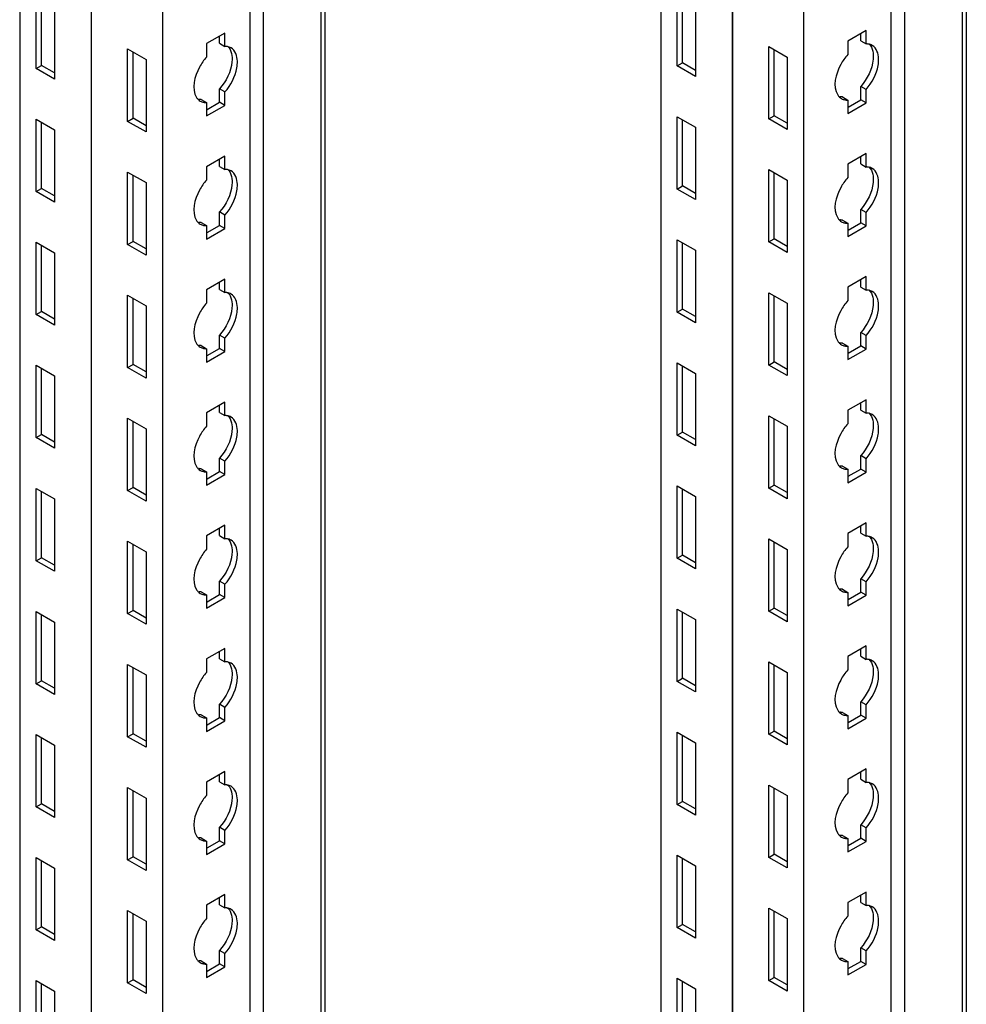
# Model space of a CAD drawing. Header units: millimetres. Extents: x 474 to 1324, y 193 to 2317.
# Tile 30 of 39: x 1165 to 1322, y 1442 to 1606. Entities that reach past the tile are written whole.
import ezdxf

# ---------------------------------------------------------------- set-up
doc = ezdxf.new("R2010")
doc.units = ezdxf.units.MM
doc.header["$LTSCALE"] = 163.201859
doc.layers.get('0').update_dxf_attribs({"linetype": 'CONTINUOUS'})

msp = doc.modelspace()

# ---------------------------------------------------------------- linework, layer by layer
at = {"color": 7}
for p, q in [((1322.13, 433.8), (1322.13, 1941.88)), ((1321.47, 432.88), (1321.47, 1940.96)), ((1311.85, 1935.41), (1311.85, 427.33)), ((1283.28, 1934.22), (1283.28, 426.14)), ((1283.32, 1934.2), (1283.32, 426.12)), ((1309.62, 1934.12), (1309.62, 427.67)), ((1271.44, 1928), (1271.44, 432.98)), ((1295.13, 1927.38), (1295.13, 419.3)), ((1215.05, 493.7), (1215.05, 1895.44)), ((1215.71, 495.37), (1215.71, 1895.82)), ((1205.43, 1889.89), (1205.43, 488.15)), ((1203.2, 1888.6), (1203.2, 488.5)), ((1188.71, 1880.23), (1188.71, 480.13)), ((1176.86, 1873.39), (1176.86, 486.97)), ((1176.9, 1873.41), (1176.9, 486.95)), ((1165.02, 1866.55), (1165.02, 493.81)), ((1167.74, 1597.49), (1167.74, 1609.5)), ((1168.63, 1598), (1168.63, 1608.99)), ((1274.16, 1597.9), (1274.16, 1609.91)), ((1275.05, 1598.41), (1275.05, 1609.4)), ((1170.78, 1607.74), (1170.78, 1595.74)), ((1277.2, 1608.15), (1277.2, 1596.15)), ((1305.49, 1603.78), (1302.45, 1602.03)), ((1305.49, 1601.56), (1305.49, 1603.78)), ((1199.07, 1603.37), (1196.03, 1601.62)), ((1198.18, 1601.66), (1198.18, 1602.86)), ((1199.07, 1601.15), (1199.07, 1603.37)), ((1302.45, 1602.03), (1302.45, 1599.8)), ((1304.6, 1602.07), (1304.6, 1603.27)), ((1304.6, 1602.07), (1305.49, 1601.56)), ((1182.94, 1588.72), (1182.94, 1600.72)), ((1182.94, 1600.72), (1185.99, 1598.96)), ((1196.03, 1601.62), (1196.03, 1599.39)), ((1198.18, 1601.66), (1199.07, 1601.15)), ((1289.36, 1589.13), (1289.36, 1601.13)), ((1289.36, 1601.13), (1292.41, 1599.37)), ((1290.25, 1589.64), (1290.25, 1600.62)), ((1183.83, 1589.23), (1183.83, 1600.21)), ((1185.99, 1598.96), (1185.99, 1586.96)), ((1292.41, 1599.37), (1292.41, 1587.37)), ((1167.74, 1597.49), (1168.63, 1598)), ((1170.78, 1595.74), (1167.74, 1597.49)), ((1170.78, 1596.76), (1168.63, 1598)), ((1274.16, 1597.9), (1275.05, 1598.41)), ((1277.2, 1596.15), (1274.16, 1597.9)), ((1277.2, 1597.17), (1275.05, 1598.41)), ((1198.18, 1591.88), (1198.18, 1594.11)), ((1199.07, 1593.59), (1198.18, 1594.11)), ((1304.6, 1592.29), (1304.6, 1594.52)), ((1305.49, 1594), (1304.6, 1594.52)), ((1305.49, 1591.78), (1305.49, 1594)), ((1195.14, 1592.35), (1196.03, 1591.84)), ((1199.07, 1591.37), (1199.07, 1593.59)), ((1301.56, 1592.76), (1302.45, 1592.25)), ((1302.45, 1592.25), (1302.45, 1590.02)), ((1302.53, 1591.09), (1304.6, 1592.29)), ((1305.49, 1591.78), (1304.6, 1592.29)), ((1196.03, 1591.84), (1196.03, 1589.61)), ((1196.03, 1589.61), (1199.07, 1591.37)), ((1196.11, 1590.68), (1198.18, 1591.88)), ((1199.07, 1591.37), (1198.18, 1591.88)), ((1302.45, 1590.02), (1305.49, 1591.78)), ((1167.74, 1577.08), (1167.74, 1589.08)), ((1167.74, 1589.08), (1170.78, 1587.33)), ((1182.94, 1588.72), (1183.83, 1589.23)), ((1185.99, 1587.98), (1183.83, 1589.23)), ((1274.16, 1577.49), (1274.16, 1589.49)), ((1274.16, 1589.49), (1277.2, 1587.74)), ((1275.05, 1578), (1275.05, 1588.98)), ((1289.36, 1589.13), (1290.25, 1589.64)), ((1292.41, 1587.37), (1289.36, 1589.13)), ((1292.41, 1588.39), (1290.25, 1589.64)), ((1168.63, 1577.59), (1168.63, 1588.57)), ((1170.78, 1587.33), (1170.78, 1575.33)), ((1185.99, 1586.96), (1182.94, 1588.72)), ((1277.2, 1587.74), (1277.2, 1575.74)), ((1199.07, 1582.96), (1196.03, 1581.2)), ((1198.18, 1581.24), (1198.18, 1582.45)), ((1199.07, 1580.73), (1199.07, 1582.96)), ((1305.49, 1583.37), (1302.45, 1581.61)), ((1304.6, 1581.65), (1304.6, 1582.86)), ((1305.49, 1581.14), (1305.49, 1583.37)), ((1196.03, 1581.2), (1196.03, 1578.98)), ((1198.18, 1581.24), (1199.07, 1580.73)), ((1302.45, 1581.61), (1302.45, 1579.39)), ((1304.6, 1581.65), (1305.49, 1581.14)), ((1182.94, 1568.3), (1182.94, 1580.31)), ((1182.94, 1580.31), (1185.99, 1578.55)), ((1183.83, 1568.81), (1183.83, 1579.8)), ((1289.36, 1568.71), (1289.36, 1580.72)), ((1289.36, 1580.72), (1292.41, 1578.96)), ((1290.25, 1569.22), (1290.25, 1580.21)), ((1167.74, 1577.08), (1168.63, 1577.59)), ((1170.78, 1576.35), (1168.63, 1577.59)), ((1185.99, 1578.55), (1185.99, 1566.55)), ((1274.16, 1577.49), (1275.05, 1578)), ((1277.2, 1576.76), (1275.05, 1578)), ((1292.41, 1578.96), (1292.41, 1566.96)), ((1170.78, 1575.33), (1167.74, 1577.08)), ((1277.2, 1575.74), (1274.16, 1577.49)), ((1198.18, 1571.47), (1198.18, 1573.69)), ((1199.07, 1573.18), (1198.18, 1573.69)), ((1199.07, 1570.96), (1199.07, 1573.18)), ((1304.6, 1571.88), (1304.6, 1574.1)), ((1305.49, 1573.59), (1304.6, 1574.1)), ((1305.49, 1571.37), (1305.49, 1573.59)), ((1195.14, 1571.94), (1196.03, 1571.43)), ((1196.03, 1571.43), (1196.03, 1569.2)), ((1196.11, 1570.27), (1198.18, 1571.47)), ((1199.07, 1570.96), (1198.18, 1571.47)), ((1301.56, 1572.35), (1302.45, 1571.84)), ((1302.45, 1571.84), (1302.45, 1569.61)), ((1302.45, 1569.61), (1305.49, 1571.37)), ((1302.53, 1570.68), (1304.6, 1571.88)), ((1305.49, 1571.37), (1304.6, 1571.88)), ((1196.03, 1569.2), (1199.07, 1570.96)), ((1167.74, 1556.67), (1167.74, 1568.67)), ((1167.74, 1568.67), (1170.78, 1566.92)), ((1168.63, 1557.18), (1168.63, 1568.16)), ((1182.94, 1568.3), (1183.83, 1568.81)), ((1185.99, 1566.55), (1182.94, 1568.3)), ((1185.99, 1567.57), (1183.83, 1568.81)), ((1274.16, 1557.08), (1274.16, 1569.08)), ((1274.16, 1569.08), (1277.2, 1567.33)), ((1275.05, 1557.59), (1275.05, 1568.57)), ((1289.36, 1568.71), (1290.25, 1569.22)), ((1292.41, 1566.96), (1289.36, 1568.71)), ((1292.41, 1567.98), (1290.25, 1569.22)), ((1170.78, 1566.92), (1170.78, 1554.91)), ((1277.2, 1567.33), (1277.2, 1555.32)), ((1305.49, 1562.96), (1302.45, 1561.2)), ((1305.49, 1560.73), (1305.49, 1562.96)), ((1199.07, 1562.55), (1196.03, 1560.79)), ((1198.18, 1560.83), (1198.18, 1562.04)), ((1199.07, 1560.32), (1199.07, 1562.55)), ((1302.45, 1561.2), (1302.45, 1558.98)), ((1304.6, 1561.24), (1304.6, 1562.45)), ((1304.6, 1561.24), (1305.49, 1560.73)), ((1182.94, 1547.89), (1182.94, 1559.89)), ((1182.94, 1559.89), (1185.99, 1558.14)), ((1196.03, 1560.79), (1196.03, 1558.57)), ((1198.18, 1560.83), (1199.07, 1560.32)), ((1289.36, 1548.3), (1289.36, 1560.3)), ((1289.36, 1560.3), (1292.41, 1558.55)), ((1290.25, 1548.81), (1290.25, 1559.79)), ((1183.83, 1548.4), (1183.83, 1559.38)), ((1185.99, 1558.14), (1185.99, 1546.14)), ((1292.41, 1558.55), (1292.41, 1546.55)), ((1167.74, 1556.67), (1168.63, 1557.18)), ((1170.78, 1554.91), (1167.74, 1556.67)), ((1170.78, 1555.93), (1168.63, 1557.18)), ((1274.16, 1557.08), (1275.05, 1557.59)), ((1277.2, 1555.32), (1274.16, 1557.08)), ((1277.2, 1556.34), (1275.05, 1557.59)), ((1198.18, 1551.05), (1198.18, 1553.28)), ((1199.07, 1552.77), (1198.18, 1553.28)), ((1304.6, 1551.46), (1304.6, 1553.69)), ((1305.49, 1553.18), (1304.6, 1553.69)), ((1305.49, 1550.95), (1305.49, 1553.18)), ((1195.14, 1551.52), (1196.03, 1551.01)), ((1199.07, 1550.54), (1199.07, 1552.77)), ((1301.56, 1551.93), (1302.45, 1551.42)), ((1302.45, 1551.42), (1302.45, 1549.2)), ((1302.53, 1550.27), (1304.6, 1551.46)), ((1305.49, 1550.95), (1304.6, 1551.46)), ((1196.03, 1551.01), (1196.03, 1548.79)), ((1196.03, 1548.79), (1199.07, 1550.54)), ((1196.11, 1549.86), (1198.18, 1551.05)), ((1199.07, 1550.54), (1198.18, 1551.05)), ((1302.45, 1549.2), (1305.49, 1550.95)), ((1167.74, 1536.26), (1167.74, 1548.26)), ((1167.74, 1548.26), (1170.78, 1546.5)), ((1182.94, 1547.89), (1183.83, 1548.4)), ((1185.99, 1547.16), (1183.83, 1548.4)), ((1274.16, 1536.67), (1274.16, 1548.67)), ((1274.16, 1548.67), (1277.2, 1546.91)), ((1275.05, 1537.18), (1275.05, 1548.16)), ((1289.36, 1548.3), (1290.25, 1548.81)), ((1292.41, 1546.55), (1289.36, 1548.3)), ((1292.41, 1547.57), (1290.25, 1548.81)), ((1168.63, 1536.77), (1168.63, 1547.75)), ((1170.78, 1546.5), (1170.78, 1534.5)), ((1185.99, 1546.14), (1182.94, 1547.89)), ((1277.2, 1546.91), (1277.2, 1534.91)), ((1199.07, 1542.13), (1196.03, 1540.38)), ((1198.18, 1540.42), (1198.18, 1541.62)), ((1199.07, 1539.91), (1199.07, 1542.13)), ((1305.49, 1542.54), (1302.45, 1540.79)), ((1304.6, 1540.83), (1304.6, 1542.03)), ((1305.49, 1540.32), (1305.49, 1542.54)), ((1196.03, 1540.38), (1196.03, 1538.15)), ((1198.18, 1540.42), (1199.07, 1539.91)), ((1302.45, 1540.79), (1302.45, 1538.56)), ((1304.6, 1540.83), (1305.49, 1540.32)), ((1182.94, 1527.48), (1182.94, 1539.48)), ((1182.94, 1539.48), (1185.99, 1537.73)), ((1183.83, 1527.99), (1183.83, 1538.97)), ((1289.36, 1527.89), (1289.36, 1539.89)), ((1289.36, 1539.89), (1292.41, 1538.14)), ((1290.25, 1528.4), (1290.25, 1539.38)), ((1167.74, 1536.26), (1168.63, 1536.77)), ((1170.78, 1535.52), (1168.63, 1536.77)), ((1185.99, 1537.73), (1185.99, 1525.72)), ((1274.16, 1536.67), (1275.05, 1537.18)), ((1277.2, 1535.93), (1275.05, 1537.18)), ((1292.41, 1538.14), (1292.41, 1526.13)), ((1170.78, 1534.5), (1167.74, 1536.26)), ((1277.2, 1534.91), (1274.16, 1536.67)), ((1198.18, 1530.64), (1198.18, 1532.87)), ((1199.07, 1532.36), (1198.18, 1532.87)), ((1199.07, 1530.13), (1199.07, 1532.36)), ((1304.6, 1531.05), (1304.6, 1533.28)), ((1305.49, 1532.77), (1304.6, 1533.28)), ((1305.49, 1530.54), (1305.49, 1532.77)), ((1195.14, 1531.11), (1196.03, 1530.6)), ((1196.03, 1530.6), (1196.03, 1528.38)), ((1196.11, 1529.44), (1198.18, 1530.64)), ((1199.07, 1530.13), (1198.18, 1530.64)), ((1301.56, 1531.52), (1302.45, 1531.01)), ((1302.45, 1531.01), (1302.45, 1528.79)), ((1302.45, 1528.79), (1305.49, 1530.54)), ((1302.53, 1529.85), (1304.6, 1531.05)), ((1305.49, 1530.54), (1304.6, 1531.05)), ((1196.03, 1528.38), (1199.07, 1530.13)), ((1167.74, 1515.84), (1167.74, 1527.85)), ((1167.74, 1527.85), (1170.78, 1526.09)), ((1168.63, 1516.35), (1168.63, 1527.34)), ((1182.94, 1527.48), (1183.83, 1527.99)), ((1185.99, 1525.72), (1182.94, 1527.48)), ((1185.99, 1526.74), (1183.83, 1527.99)), ((1274.16, 1516.25), (1274.16, 1528.26)), ((1274.16, 1528.26), (1277.2, 1526.5)), ((1275.05, 1516.76), (1275.05, 1527.75)), ((1289.36, 1527.89), (1290.25, 1528.4)), ((1292.41, 1526.13), (1289.36, 1527.89)), ((1292.41, 1527.15), (1290.25, 1528.4)), ((1170.78, 1526.09), (1170.78, 1514.09)), ((1277.2, 1526.5), (1277.2, 1514.5)), ((1305.49, 1522.13), (1302.45, 1520.38)), ((1305.49, 1519.91), (1305.49, 1522.13)), ((1199.07, 1521.72), (1196.03, 1519.97)), ((1198.18, 1520.01), (1198.18, 1521.21)), ((1199.07, 1519.5), (1199.07, 1521.72)), ((1302.45, 1520.38), (1302.45, 1518.15)), ((1304.6, 1520.42), (1304.6, 1521.62)), ((1304.6, 1520.42), (1305.49, 1519.91)), ((1182.94, 1507.07), (1182.94, 1519.07)), ((1182.94, 1519.07), (1185.99, 1517.31)), ((1196.03, 1519.97), (1196.03, 1517.74)), ((1198.18, 1520.01), (1199.07, 1519.5)), ((1289.36, 1507.48), (1289.36, 1519.48)), ((1289.36, 1519.48), (1292.41, 1517.72)), ((1290.25, 1507.99), (1290.25, 1518.97)), ((1183.83, 1507.58), (1183.83, 1518.56)), ((1185.99, 1517.31), (1185.99, 1505.31)), ((1292.41, 1517.72), (1292.41, 1505.72)), ((1167.74, 1515.84), (1168.63, 1516.35)), ((1170.78, 1514.09), (1167.74, 1515.84)), ((1170.78, 1515.11), (1168.63, 1516.35)), ((1274.16, 1516.25), (1275.05, 1516.76)), ((1277.2, 1514.5), (1274.16, 1516.25)), ((1277.2, 1515.52), (1275.05, 1516.76)), ((1198.18, 1510.23), (1198.18, 1512.45)), ((1199.07, 1511.94), (1198.18, 1512.45)), ((1304.6, 1510.64), (1304.6, 1512.86)), ((1305.49, 1512.35), (1304.6, 1512.86)), ((1305.49, 1510.13), (1305.49, 1512.35)), ((1195.14, 1510.7), (1196.03, 1510.19)), ((1199.07, 1509.72), (1199.07, 1511.94)), ((1301.56, 1511.11), (1302.45, 1510.6)), ((1302.45, 1510.6), (1302.45, 1508.37)), ((1302.53, 1509.44), (1304.6, 1510.64)), ((1305.49, 1510.13), (1304.6, 1510.64)), ((1196.03, 1510.19), (1196.03, 1507.96)), ((1196.03, 1507.96), (1199.07, 1509.72)), ((1196.11, 1509.03), (1198.18, 1510.23)), ((1199.07, 1509.72), (1198.18, 1510.23)), ((1302.45, 1508.37), (1305.49, 1510.13)), ((1167.74, 1495.43), (1167.74, 1507.43)), ((1167.74, 1507.43), (1170.78, 1505.68)), ((1182.94, 1507.07), (1183.83, 1507.58)), ((1185.99, 1506.33), (1183.83, 1507.58)), ((1274.16, 1495.84), (1274.16, 1507.84)), ((1274.16, 1507.84), (1277.2, 1506.09)), ((1275.05, 1496.35), (1275.05, 1507.33)), ((1289.36, 1507.48), (1290.25, 1507.99)), ((1292.41, 1505.72), (1289.36, 1507.48)), ((1292.41, 1506.74), (1290.25, 1507.99)), ((1168.63, 1495.94), (1168.63, 1506.92)), ((1170.78, 1505.68), (1170.78, 1493.68)), ((1185.99, 1505.31), (1182.94, 1507.07)), ((1277.2, 1506.09), (1277.2, 1494.08)), ((1199.07, 1501.31), (1196.03, 1499.55)), ((1198.18, 1499.59), (1198.18, 1500.8)), ((1199.07, 1499.08), (1199.07, 1501.31)), ((1305.49, 1501.72), (1302.45, 1499.96)), ((1304.6, 1500), (1304.6, 1501.21)), ((1305.49, 1499.49), (1305.49, 1501.72)), ((1196.03, 1499.55), (1196.03, 1497.33)), ((1198.18, 1499.59), (1199.07, 1499.08)), ((1302.45, 1499.96), (1302.45, 1497.74)), ((1304.6, 1500), (1305.49, 1499.49)), ((1182.94, 1486.65), (1182.94, 1498.66)), ((1182.94, 1498.66), (1185.99, 1496.9)), ((1183.83, 1487.16), (1183.83, 1498.15)), ((1289.36, 1487.06), (1289.36, 1499.07)), ((1289.36, 1499.07), (1292.41, 1497.31)), ((1290.25, 1487.57), (1290.25, 1498.56)), ((1167.74, 1495.43), (1168.63, 1495.94)), ((1170.78, 1494.7), (1168.63, 1495.94)), ((1185.99, 1496.9), (1185.99, 1484.9)), ((1274.16, 1495.84), (1275.05, 1496.35)), ((1277.2, 1495.11), (1275.05, 1496.35)), ((1292.41, 1497.31), (1292.41, 1485.31)), ((1170.78, 1493.68), (1167.74, 1495.43)), ((1277.2, 1494.08), (1274.16, 1495.84)), ((1198.18, 1489.82), (1198.18, 1492.04)), ((1199.07, 1491.53), (1198.18, 1492.04)), ((1199.07, 1489.31), (1199.07, 1491.53)), ((1304.6, 1490.23), (1304.6, 1492.45)), ((1305.49, 1491.94), (1304.6, 1492.45)), ((1305.49, 1489.72), (1305.49, 1491.94)), ((1195.14, 1490.29), (1196.03, 1489.78)), ((1196.03, 1489.78), (1196.03, 1487.55)), ((1196.11, 1488.62), (1198.18, 1489.82)), ((1199.07, 1489.31), (1198.18, 1489.82)), ((1301.56, 1490.7), (1302.45, 1490.19)), ((1302.45, 1490.19), (1302.45, 1487.96)), ((1302.45, 1487.96), (1305.49, 1489.72)), ((1302.53, 1489.03), (1304.6, 1490.23)), ((1305.49, 1489.72), (1304.6, 1490.23)), ((1196.03, 1487.55), (1199.07, 1489.31)), ((1167.74, 1475.02), (1167.74, 1487.02)), ((1167.74, 1487.02), (1170.78, 1485.27)), ((1168.63, 1475.53), (1168.63, 1486.51)), ((1182.94, 1486.65), (1183.83, 1487.16)), ((1185.99, 1484.9), (1182.94, 1486.65)), ((1185.99, 1485.92), (1183.83, 1487.16)), ((1274.16, 1475.43), (1274.16, 1487.43)), ((1274.16, 1487.43), (1277.2, 1485.67)), ((1275.05, 1475.94), (1275.05, 1486.92)), ((1289.36, 1487.06), (1290.25, 1487.57)), ((1292.41, 1485.31), (1289.36, 1487.06)), ((1292.41, 1486.33), (1290.25, 1487.57)), ((1170.78, 1485.27), (1170.78, 1473.26)), ((1277.2, 1485.67), (1277.2, 1473.67)), ((1305.49, 1481.31), (1302.45, 1479.55)), ((1305.49, 1479.08), (1305.49, 1481.31)), ((1199.07, 1480.9), (1196.03, 1479.14)), ((1198.18, 1479.18), (1198.18, 1480.39)), ((1199.07, 1478.67), (1199.07, 1480.9)), ((1302.45, 1479.55), (1302.45, 1477.33)), ((1304.6, 1479.59), (1304.6, 1480.8)), ((1304.6, 1479.59), (1305.49, 1479.08)), ((1182.94, 1466.24), (1182.94, 1478.24)), ((1182.94, 1478.24), (1185.99, 1476.49)), ((1196.03, 1479.14), (1196.03, 1476.92)), ((1198.18, 1479.18), (1199.07, 1478.67)), ((1289.36, 1466.65), (1289.36, 1478.65)), ((1289.36, 1478.65), (1292.41, 1476.9)), ((1290.25, 1467.16), (1290.25, 1478.14)), ((1183.83, 1466.75), (1183.83, 1477.73)), ((1185.99, 1476.49), (1185.99, 1464.49)), ((1292.41, 1476.9), (1292.41, 1464.9)), ((1167.74, 1475.02), (1168.63, 1475.53)), ((1170.78, 1473.26), (1167.74, 1475.02)), ((1170.78, 1474.28), (1168.63, 1475.53)), ((1274.16, 1475.43), (1275.05, 1475.94)), ((1277.2, 1473.67), (1274.16, 1475.43)), ((1277.2, 1474.69), (1275.05, 1475.94)), ((1198.18, 1469.4), (1198.18, 1471.63)), ((1199.07, 1471.12), (1198.18, 1471.63)), ((1305.49, 1471.53), (1304.6, 1472.04)), ((1304.6, 1469.81), (1304.6, 1472.04)), ((1305.49, 1469.3), (1305.49, 1471.53)), ((1195.14, 1469.87), (1196.03, 1469.36)), ((1199.07, 1468.89), (1199.07, 1471.12)), ((1301.56, 1470.28), (1302.45, 1469.77)), ((1302.45, 1469.77), (1302.45, 1467.55)), ((1302.53, 1468.62), (1304.6, 1469.81)), ((1305.49, 1469.3), (1304.6, 1469.81)), ((1196.03, 1469.36), (1196.03, 1467.14)), ((1196.03, 1467.14), (1199.07, 1468.89)), ((1196.11, 1468.21), (1198.18, 1469.4)), ((1199.07, 1468.89), (1198.18, 1469.4)), ((1302.45, 1467.55), (1305.49, 1469.3)), ((1167.74, 1454.61), (1167.74, 1466.61)), ((1167.74, 1466.61), (1170.78, 1464.85)), ((1182.94, 1466.24), (1183.83, 1466.75)), ((1185.99, 1465.51), (1183.83, 1466.75)), ((1274.16, 1455.02), (1274.16, 1467.02)), ((1274.16, 1467.02), (1277.2, 1465.26)), ((1275.05, 1455.53), (1275.05, 1466.51)), ((1289.36, 1466.65), (1290.25, 1467.16)), ((1292.41, 1464.9), (1289.36, 1466.65)), ((1292.41, 1465.92), (1290.25, 1467.16)), ((1168.63, 1455.12), (1168.63, 1466.1)), ((1170.78, 1464.85), (1170.78, 1452.85)), ((1185.99, 1464.49), (1182.94, 1466.24)), ((1277.2, 1465.26), (1277.2, 1453.26)), ((1199.07, 1460.48), (1196.03, 1458.73)), ((1198.18, 1458.77), (1198.18, 1459.97)), ((1199.07, 1458.26), (1199.07, 1460.48)), ((1305.49, 1460.89), (1302.45, 1459.14)), ((1304.6, 1459.18), (1304.6, 1460.38)), ((1305.49, 1458.67), (1305.49, 1460.89)), ((1196.03, 1458.73), (1196.03, 1456.5)), ((1198.18, 1458.77), (1199.07, 1458.26)), ((1302.45, 1459.14), (1302.45, 1456.91)), ((1304.6, 1459.18), (1305.49, 1458.67)), ((1182.94, 1445.83), (1182.94, 1457.83)), ((1182.94, 1457.83), (1185.99, 1456.08)), ((1183.83, 1446.34), (1183.83, 1457.32)), ((1289.36, 1446.24), (1289.36, 1458.24)), ((1289.36, 1458.24), (1292.41, 1456.49)), ((1290.25, 1446.75), (1290.25, 1457.73)), ((1167.74, 1454.61), (1168.63, 1455.12)), ((1170.78, 1453.87), (1168.63, 1455.12)), ((1185.99, 1456.08), (1185.99, 1444.07)), ((1274.16, 1455.02), (1275.05, 1455.53)), ((1277.2, 1454.28), (1275.05, 1455.53)), ((1292.41, 1456.49), (1292.41, 1444.48)), ((1170.78, 1452.85), (1167.74, 1454.61)), ((1277.2, 1453.26), (1274.16, 1455.02)), ((1198.18, 1448.99), (1198.18, 1451.22)), ((1199.07, 1450.71), (1198.18, 1451.22)), ((1199.07, 1448.48), (1199.07, 1450.71)), ((1305.49, 1451.12), (1304.6, 1451.63)), ((1304.6, 1449.4), (1304.6, 1451.63)), ((1305.49, 1448.89), (1305.49, 1451.12)), ((1195.14, 1449.46), (1196.03, 1448.95)), ((1196.03, 1448.95), (1196.03, 1446.73)), ((1196.11, 1447.79), (1198.18, 1448.99)), ((1199.07, 1448.48), (1198.18, 1448.99)), ((1301.56, 1449.87), (1302.45, 1449.36)), ((1302.45, 1449.36), (1302.45, 1447.14)), ((1302.45, 1447.14), (1305.49, 1448.89)), ((1302.53, 1448.2), (1304.6, 1449.4)), ((1305.49, 1448.89), (1304.6, 1449.4)), ((1196.03, 1446.73), (1199.07, 1448.48)), ((1167.74, 1434.19), (1167.74, 1446.2)), ((1167.74, 1446.2), (1170.78, 1444.44)), ((1168.63, 1434.7), (1168.63, 1445.69)), ((1182.94, 1445.83), (1183.83, 1446.34)), ((1185.99, 1444.07), (1182.94, 1445.83)), ((1185.99, 1445.09), (1183.83, 1446.34)), ((1274.16, 1434.6), (1274.16, 1446.61)), ((1274.16, 1446.61), (1277.2, 1444.85)), ((1275.05, 1435.11), (1275.05, 1446.09)), ((1289.36, 1446.24), (1290.25, 1446.75)), ((1292.41, 1444.48), (1289.36, 1446.24)), ((1292.41, 1445.5), (1290.25, 1446.75)), ((1170.78, 1444.44), (1170.78, 1432.44)), ((1277.2, 1444.85), (1277.2, 1432.85))]:
    msp.add_line(p, q, dxfattribs=at)
for centre in [(1195.85, 1593.56), (1302.27, 1593.97), (1195.85, 1573.15), (1302.27, 1573.56), (1195.85, 1552.74), (1302.27, 1553.15), (1195.85, 1532.32), (1302.27, 1532.73), (1195.85, 1511.91), (1302.27, 1512.32), (1195.85, 1491.5), (1302.27, 1491.91), (1195.85, 1471.09), (1302.27, 1471.5), (1195.85, 1450.67), (1302.27, 1451.08)]:
    msp.add_arc(centre, 1.71, 226.6668, 240.1461, dxfattribs=at)
for points, knots in [([(1199.48, 1601.12), (1199.41, 1601.13), (1199.27, 1601.15), (1199.14, 1601.15), (1199.07, 1601.15)], [0, 0, 0, 0, 0.493256, 1, 1, 1, 1]), ([(1201.06, 1597.59), (1201.13, 1597.95), (1201.26, 1599.1), (1200.81, 1600.5), (1200.1, 1600.91)], [0, 0, 0, 0, 0.308884, 1, 1, 1, 1]), ([(1306.6, 1600.37), (1306.7, 1599.93), (1306.74, 1597.79), (1305.7, 1595.74), (1304.6, 1594.52)], [0, 0, 0, 0, 0.217202, 1, 1, 1, 1]), ([(1305.9, 1601.53), (1305.83, 1601.54), (1305.69, 1601.56), (1305.56, 1601.56), (1305.49, 1601.56)], [0, 0, 0, 0, 0.493256, 1, 1, 1, 1]), ([(1307.48, 1598), (1307.55, 1598.36), (1307.68, 1599.51), (1307.23, 1600.91), (1306.52, 1601.32)], [0, 0, 0, 0, 0.308884, 1, 1, 1, 1]), ([(1196.03, 1599.39), (1195.57, 1598.88), (1194.26, 1597), (1193.47, 1594.11), (1194.37, 1592.69)], [0, 0, 0, 0, 0.288497, 1, 1, 1, 1]), ([(1200.18, 1599.96), (1200.28, 1599.52), (1200.32, 1597.38), (1199.28, 1595.33), (1198.18, 1594.11)], [0, 0, 0, 0, 0.217202, 1, 1, 1, 1]), ([(1302.45, 1599.8), (1301.99, 1599.29), (1300.68, 1597.41), (1299.89, 1594.52), (1300.79, 1593.1)], [0, 0, 0, 0, 0.288497, 1, 1, 1, 1]), ([(1194.37, 1592.69), (1194.41, 1592.62), (1194.51, 1592.49), (1194.62, 1592.37), (1194.67, 1592.32)], [0, 0, 0, 0, 0.507362, 1, 1, 1, 1]), ([(1195.14, 1592.35), (1195.07, 1592.35), (1194.93, 1592.35), (1194.8, 1592.36), (1194.73, 1592.37)], [0, 0, 0, 0, 0.506746, 1, 1, 1, 1]), ([(1300.79, 1593.1), (1300.83, 1593.03), (1300.93, 1592.9), (1301.04, 1592.78), (1301.09, 1592.73)], [0, 0, 0, 0, 0.507362, 1, 1, 1, 1]), ([(1301.56, 1592.76), (1301.49, 1592.76), (1301.35, 1592.76), (1301.22, 1592.77), (1301.15, 1592.78)], [0, 0, 0, 0, 0.506746, 1, 1, 1, 1]), ([(1301.96, 1592.29), (1302.04, 1592.27), (1302.2, 1592.25), (1302.36, 1592.25), (1302.45, 1592.25)], [0, 0, 0, 0, 0.492174, 1, 1, 1, 1]), ([(1195.54, 1591.88), (1195.62, 1591.86), (1195.78, 1591.84), (1195.94, 1591.84), (1196.03, 1591.84)], [0, 0, 0, 0, 0.492174, 1, 1, 1, 1]), ([(1305.9, 1581.12), (1305.83, 1581.13), (1305.69, 1581.15), (1305.56, 1581.15), (1305.49, 1581.14)], [0, 0, 0, 0, 0.493256, 1, 1, 1, 1]), ([(1307.48, 1577.59), (1307.55, 1577.95), (1307.68, 1579.1), (1307.23, 1580.5), (1306.52, 1580.91)], [0, 0, 0, 0, 0.308884, 1, 1, 1, 1]), ([(1200.18, 1579.55), (1200.28, 1579.11), (1200.32, 1576.97), (1199.28, 1574.92), (1198.18, 1573.69)], [0, 0, 0, 0, 0.217202, 1, 1, 1, 1]), ([(1199.48, 1580.71), (1199.41, 1580.72), (1199.27, 1580.74), (1199.14, 1580.74), (1199.07, 1580.73)], [0, 0, 0, 0, 0.493256, 1, 1, 1, 1]), ([(1201.06, 1577.18), (1201.13, 1577.54), (1201.26, 1578.69), (1200.81, 1580.09), (1200.1, 1580.5)], [0, 0, 0, 0, 0.308884, 1, 1, 1, 1]), ([(1302.45, 1579.39), (1301.99, 1578.88), (1300.68, 1577), (1299.89, 1574.11), (1300.79, 1572.69)], [0, 0, 0, 0, 0.288497, 1, 1, 1, 1]), ([(1306.6, 1579.96), (1306.7, 1579.52), (1306.74, 1577.38), (1305.7, 1575.33), (1304.6, 1574.1)], [0, 0, 0, 0, 0.217202, 1, 1, 1, 1]), ([(1196.03, 1578.98), (1195.57, 1578.47), (1194.26, 1576.59), (1193.47, 1573.7), (1194.37, 1572.28)], [0, 0, 0, 0, 0.288497, 1, 1, 1, 1]), ([(1300.79, 1572.69), (1300.83, 1572.62), (1300.93, 1572.49), (1301.04, 1572.37), (1301.09, 1572.31)], [0, 0, 0, 0, 0.507362, 1, 1, 1, 1]), ([(1194.37, 1572.28), (1194.41, 1572.21), (1194.51, 1572.08), (1194.62, 1571.96), (1194.67, 1571.9)], [0, 0, 0, 0, 0.507362, 1, 1, 1, 1]), ([(1195.14, 1571.94), (1195.07, 1571.93), (1194.93, 1571.94), (1194.8, 1571.95), (1194.73, 1571.96)], [0, 0, 0, 0, 0.506746, 1, 1, 1, 1]), ([(1195.54, 1571.46), (1195.62, 1571.45), (1195.78, 1571.43), (1195.94, 1571.42), (1196.03, 1571.43)], [0, 0, 0, 0, 0.492174, 1, 1, 1, 1]), ([(1301.56, 1572.35), (1301.49, 1572.34), (1301.35, 1572.35), (1301.22, 1572.36), (1301.15, 1572.37)], [0, 0, 0, 0, 0.506746, 1, 1, 1, 1]), ([(1301.96, 1571.87), (1302.04, 1571.86), (1302.2, 1571.84), (1302.36, 1571.83), (1302.45, 1571.84)], [0, 0, 0, 0, 0.492174, 1, 1, 1, 1]), ([(1199.48, 1560.3), (1199.41, 1560.31), (1199.27, 1560.32), (1199.14, 1560.32), (1199.07, 1560.32)], [0, 0, 0, 0, 0.493256, 1, 1, 1, 1]), ([(1201.06, 1556.77), (1201.13, 1557.13), (1201.26, 1558.28), (1200.81, 1559.68), (1200.1, 1560.08)], [0, 0, 0, 0, 0.308884, 1, 1, 1, 1]), ([(1306.6, 1559.55), (1306.7, 1559.1), (1306.74, 1556.97), (1305.7, 1554.92), (1304.6, 1553.69)], [0, 0, 0, 0, 0.217202, 1, 1, 1, 1]), ([(1305.9, 1560.71), (1305.83, 1560.72), (1305.69, 1560.73), (1305.56, 1560.73), (1305.49, 1560.73)], [0, 0, 0, 0, 0.493256, 1, 1, 1, 1]), ([(1307.48, 1557.18), (1307.55, 1557.54), (1307.68, 1558.69), (1307.23, 1560.09), (1306.52, 1560.49)], [0, 0, 0, 0, 0.308884, 1, 1, 1, 1]), ([(1196.03, 1558.57), (1195.57, 1558.06), (1194.26, 1556.17), (1193.47, 1553.29), (1194.37, 1551.87)], [0, 0, 0, 0, 0.288497, 1, 1, 1, 1]), ([(1200.18, 1559.14), (1200.28, 1558.69), (1200.32, 1556.56), (1199.28, 1554.51), (1198.18, 1553.28)], [0, 0, 0, 0, 0.217202, 1, 1, 1, 1]), ([(1302.45, 1558.98), (1301.99, 1558.47), (1300.68, 1556.58), (1299.89, 1553.7), (1300.79, 1552.28)], [0, 0, 0, 0, 0.288497, 1, 1, 1, 1]), ([(1194.37, 1551.87), (1194.41, 1551.8), (1194.51, 1551.67), (1194.62, 1551.55), (1194.67, 1551.49)], [0, 0, 0, 0, 0.507362, 1, 1, 1, 1]), ([(1195.14, 1551.52), (1195.07, 1551.52), (1194.93, 1551.52), (1194.8, 1551.54), (1194.73, 1551.55)], [0, 0, 0, 0, 0.506746, 1, 1, 1, 1]), ([(1300.79, 1552.28), (1300.83, 1552.21), (1300.93, 1552.08), (1301.04, 1551.96), (1301.09, 1551.9)], [0, 0, 0, 0, 0.507362, 1, 1, 1, 1]), ([(1301.56, 1551.93), (1301.49, 1551.93), (1301.35, 1551.93), (1301.22, 1551.95), (1301.15, 1551.96)], [0, 0, 0, 0, 0.506746, 1, 1, 1, 1]), ([(1301.96, 1551.46), (1302.04, 1551.45), (1302.2, 1551.42), (1302.36, 1551.42), (1302.45, 1551.42)], [0, 0, 0, 0, 0.492174, 1, 1, 1, 1]), ([(1195.54, 1551.05), (1195.62, 1551.04), (1195.78, 1551.01), (1195.94, 1551.01), (1196.03, 1551.01)], [0, 0, 0, 0, 0.492174, 1, 1, 1, 1]), ([(1305.9, 1540.3), (1305.83, 1540.31), (1305.69, 1540.32), (1305.56, 1540.32), (1305.49, 1540.32)], [0, 0, 0, 0, 0.493256, 1, 1, 1, 1]), ([(1307.48, 1536.76), (1307.55, 1537.12), (1307.68, 1538.28), (1307.23, 1539.67), (1306.52, 1540.08)], [0, 0, 0, 0, 0.308884, 1, 1, 1, 1]), ([(1200.18, 1538.73), (1200.28, 1538.28), (1200.32, 1536.15), (1199.28, 1534.09), (1198.18, 1532.87)], [0, 0, 0, 0, 0.217202, 1, 1, 1, 1]), ([(1199.48, 1539.89), (1199.41, 1539.9), (1199.27, 1539.91), (1199.14, 1539.91), (1199.07, 1539.91)], [0, 0, 0, 0, 0.493256, 1, 1, 1, 1]), ([(1201.06, 1536.35), (1201.13, 1536.71), (1201.26, 1537.87), (1200.81, 1539.26), (1200.1, 1539.67)], [0, 0, 0, 0, 0.308884, 1, 1, 1, 1]), ([(1302.45, 1538.56), (1301.99, 1538.06), (1300.68, 1536.17), (1299.89, 1533.28), (1300.79, 1531.86)], [0, 0, 0, 0, 0.288497, 1, 1, 1, 1]), ([(1306.6, 1539.14), (1306.7, 1538.69), (1306.74, 1536.56), (1305.7, 1534.5), (1304.6, 1533.28)], [0, 0, 0, 0, 0.217202, 1, 1, 1, 1]), ([(1196.03, 1538.15), (1195.57, 1537.65), (1194.26, 1535.76), (1193.47, 1532.88), (1194.37, 1531.45)], [0, 0, 0, 0, 0.288497, 1, 1, 1, 1]), ([(1300.79, 1531.86), (1300.83, 1531.79), (1300.93, 1531.66), (1301.04, 1531.54), (1301.09, 1531.49)], [0, 0, 0, 0, 0.507362, 1, 1, 1, 1]), ([(1194.37, 1531.45), (1194.41, 1531.38), (1194.51, 1531.25), (1194.62, 1531.13), (1194.67, 1531.08)], [0, 0, 0, 0, 0.507362, 1, 1, 1, 1]), ([(1195.14, 1531.11), (1195.07, 1531.11), (1194.93, 1531.11), (1194.8, 1531.12), (1194.73, 1531.14)], [0, 0, 0, 0, 0.506746, 1, 1, 1, 1]), ([(1195.54, 1530.64), (1195.62, 1530.62), (1195.78, 1530.6), (1195.94, 1530.6), (1196.03, 1530.6)], [0, 0, 0, 0, 0.492174, 1, 1, 1, 1]), ([(1301.56, 1531.52), (1301.49, 1531.52), (1301.35, 1531.52), (1301.22, 1531.53), (1301.15, 1531.54)], [0, 0, 0, 0, 0.506746, 1, 1, 1, 1]), ([(1301.96, 1531.05), (1302.04, 1531.03), (1302.2, 1531.01), (1302.36, 1531.01), (1302.45, 1531.01)], [0, 0, 0, 0, 0.492174, 1, 1, 1, 1]), ([(1199.48, 1519.47), (1199.41, 1519.48), (1199.27, 1519.5), (1199.14, 1519.5), (1199.07, 1519.5)], [0, 0, 0, 0, 0.493256, 1, 1, 1, 1]), ([(1201.06, 1515.94), (1201.13, 1516.3), (1201.26, 1517.45), (1200.81, 1518.85), (1200.1, 1519.26)], [0, 0, 0, 0, 0.308884, 1, 1, 1, 1]), ([(1306.6, 1518.72), (1306.7, 1518.28), (1306.74, 1516.14), (1305.7, 1514.09), (1304.6, 1512.86)], [0, 0, 0, 0, 0.217202, 1, 1, 1, 1]), ([(1305.9, 1519.88), (1305.83, 1519.89), (1305.69, 1519.91), (1305.56, 1519.91), (1305.49, 1519.91)], [0, 0, 0, 0, 0.493256, 1, 1, 1, 1]), ([(1307.48, 1516.35), (1307.55, 1516.71), (1307.68, 1517.86), (1307.23, 1519.26), (1306.52, 1519.67)], [0, 0, 0, 0, 0.308884, 1, 1, 1, 1]), ([(1196.03, 1517.74), (1195.57, 1517.23), (1194.26, 1515.35), (1193.47, 1512.46), (1194.37, 1511.04)], [0, 0, 0, 0, 0.288497, 1, 1, 1, 1]), ([(1200.18, 1518.31), (1200.28, 1517.87), (1200.32, 1515.73), (1199.28, 1513.68), (1198.18, 1512.45)], [0, 0, 0, 0, 0.217202, 1, 1, 1, 1]), ([(1302.45, 1518.15), (1301.99, 1517.64), (1300.68, 1515.76), (1299.89, 1512.87), (1300.79, 1511.45)], [0, 0, 0, 0, 0.288497, 1, 1, 1, 1]), ([(1194.37, 1511.04), (1194.41, 1510.97), (1194.51, 1510.84), (1194.62, 1510.72), (1194.67, 1510.67)], [0, 0, 0, 0, 0.507362, 1, 1, 1, 1]), ([(1195.14, 1510.7), (1195.07, 1510.7), (1194.93, 1510.7), (1194.8, 1510.71), (1194.73, 1510.72)], [0, 0, 0, 0, 0.506746, 1, 1, 1, 1]), ([(1300.79, 1511.45), (1300.83, 1511.38), (1300.93, 1511.25), (1301.04, 1511.13), (1301.09, 1511.08)], [0, 0, 0, 0, 0.507362, 1, 1, 1, 1]), ([(1301.56, 1511.11), (1301.49, 1511.11), (1301.35, 1511.11), (1301.22, 1511.12), (1301.15, 1511.13)], [0, 0, 0, 0, 0.506746, 1, 1, 1, 1]), ([(1301.96, 1510.64), (1302.04, 1510.62), (1302.2, 1510.6), (1302.36, 1510.6), (1302.45, 1510.6)], [0, 0, 0, 0, 0.492174, 1, 1, 1, 1]), ([(1195.54, 1510.23), (1195.62, 1510.21), (1195.78, 1510.19), (1195.94, 1510.19), (1196.03, 1510.19)], [0, 0, 0, 0, 0.492174, 1, 1, 1, 1]), ([(1305.9, 1499.47), (1305.83, 1499.48), (1305.69, 1499.5), (1305.56, 1499.5), (1305.49, 1499.49)], [0, 0, 0, 0, 0.493256, 1, 1, 1, 1]), ([(1307.48, 1495.94), (1307.55, 1496.3), (1307.68, 1497.45), (1307.23, 1498.85), (1306.52, 1499.26)], [0, 0, 0, 0, 0.308884, 1, 1, 1, 1]), ([(1200.18, 1497.9), (1200.28, 1497.46), (1200.32, 1495.32), (1199.28, 1493.27), (1198.18, 1492.04)], [0, 0, 0, 0, 0.217202, 1, 1, 1, 1]), ([(1199.48, 1499.06), (1199.41, 1499.07), (1199.27, 1499.09), (1199.14, 1499.09), (1199.07, 1499.08)], [0, 0, 0, 0, 0.493256, 1, 1, 1, 1]), ([(1201.06, 1495.53), (1201.13, 1495.89), (1201.26, 1497.04), (1200.81, 1498.44), (1200.1, 1498.85)], [0, 0, 0, 0, 0.308884, 1, 1, 1, 1]), ([(1302.45, 1497.74), (1301.99, 1497.23), (1300.68, 1495.35), (1299.89, 1492.46), (1300.79, 1491.04)], [0, 0, 0, 0, 0.288497, 1, 1, 1, 1]), ([(1306.6, 1498.31), (1306.7, 1497.87), (1306.74, 1495.73), (1305.7, 1493.68), (1304.6, 1492.45)], [0, 0, 0, 0, 0.217202, 1, 1, 1, 1]), ([(1196.03, 1497.33), (1195.57, 1496.82), (1194.26, 1494.94), (1193.47, 1492.05), (1194.37, 1490.63)], [0, 0, 0, 0, 0.288497, 1, 1, 1, 1]), ([(1300.79, 1491.04), (1300.83, 1490.97), (1300.93, 1490.84), (1301.04, 1490.72), (1301.09, 1490.66)], [0, 0, 0, 0, 0.507362, 1, 1, 1, 1]), ([(1194.37, 1490.63), (1194.41, 1490.56), (1194.51, 1490.43), (1194.62, 1490.31), (1194.67, 1490.25)], [0, 0, 0, 0, 0.507362, 1, 1, 1, 1]), ([(1195.14, 1490.29), (1195.07, 1490.28), (1194.93, 1490.28), (1194.8, 1490.3), (1194.73, 1490.31)], [0, 0, 0, 0, 0.506746, 1, 1, 1, 1]), ([(1195.54, 1489.81), (1195.62, 1489.8), (1195.78, 1489.78), (1195.94, 1489.77), (1196.03, 1489.78)], [0, 0, 0, 0, 0.492174, 1, 1, 1, 1]), ([(1301.56, 1490.7), (1301.49, 1490.69), (1301.35, 1490.69), (1301.22, 1490.71), (1301.15, 1490.72)], [0, 0, 0, 0, 0.506746, 1, 1, 1, 1]), ([(1301.96, 1490.22), (1302.04, 1490.21), (1302.2, 1490.19), (1302.36, 1490.18), (1302.45, 1490.19)], [0, 0, 0, 0, 0.492174, 1, 1, 1, 1]), ([(1199.48, 1478.65), (1199.41, 1478.66), (1199.27, 1478.67), (1199.14, 1478.67), (1199.07, 1478.67)], [0, 0, 0, 0, 0.493256, 1, 1, 1, 1]), ([(1201.06, 1475.12), (1201.13, 1475.48), (1201.26, 1476.63), (1200.81, 1478.03), (1200.1, 1478.43)], [0, 0, 0, 0, 0.308884, 1, 1, 1, 1]), ([(1306.6, 1477.9), (1306.7, 1477.45), (1306.74, 1475.32), (1305.7, 1473.27), (1304.6, 1472.04)], [0, 0, 0, 0, 0.217202, 1, 1, 1, 1]), ([(1305.9, 1479.06), (1305.83, 1479.07), (1305.69, 1479.08), (1305.56, 1479.08), (1305.49, 1479.08)], [0, 0, 0, 0, 0.493256, 1, 1, 1, 1]), ([(1307.48, 1475.53), (1307.55, 1475.89), (1307.68, 1477.04), (1307.23, 1478.44), (1306.52, 1478.84)], [0, 0, 0, 0, 0.308884, 1, 1, 1, 1]), ([(1196.03, 1476.92), (1195.57, 1476.41), (1194.26, 1474.52), (1193.47, 1471.64), (1194.37, 1470.22)], [0, 0, 0, 0, 0.288497, 1, 1, 1, 1]), ([(1200.18, 1477.49), (1200.28, 1477.04), (1200.32, 1474.91), (1199.28, 1472.86), (1198.18, 1471.63)], [0, 0, 0, 0, 0.217202, 1, 1, 1, 1]), ([(1302.45, 1477.33), (1301.99, 1476.82), (1300.68, 1474.93), (1299.89, 1472.05), (1300.79, 1470.63)], [0, 0, 0, 0, 0.288497, 1, 1, 1, 1]), ([(1194.37, 1470.22), (1194.41, 1470.15), (1194.51, 1470.02), (1194.62, 1469.9), (1194.67, 1469.84)], [0, 0, 0, 0, 0.507362, 1, 1, 1, 1]), ([(1195.14, 1469.87), (1195.07, 1469.87), (1194.93, 1469.87), (1194.8, 1469.89), (1194.73, 1469.9)], [0, 0, 0, 0, 0.506746, 1, 1, 1, 1]), ([(1300.79, 1470.63), (1300.83, 1470.56), (1300.93, 1470.43), (1301.04, 1470.31), (1301.09, 1470.25)], [0, 0, 0, 0, 0.507362, 1, 1, 1, 1]), ([(1301.56, 1470.28), (1301.49, 1470.28), (1301.35, 1470.28), (1301.22, 1470.3), (1301.15, 1470.31)], [0, 0, 0, 0, 0.506746, 1, 1, 1, 1]), ([(1301.96, 1469.81), (1302.04, 1469.8), (1302.2, 1469.77), (1302.36, 1469.77), (1302.45, 1469.77)], [0, 0, 0, 0, 0.492174, 1, 1, 1, 1]), ([(1195.54, 1469.4), (1195.62, 1469.39), (1195.78, 1469.36), (1195.94, 1469.36), (1196.03, 1469.36)], [0, 0, 0, 0, 0.492174, 1, 1, 1, 1]), ([(1305.9, 1458.65), (1305.83, 1458.66), (1305.69, 1458.67), (1305.56, 1458.67), (1305.49, 1458.67)], [0, 0, 0, 0, 0.493256, 1, 1, 1, 1]), ([(1307.48, 1455.11), (1307.55, 1455.47), (1307.68, 1456.63), (1307.23, 1458.02), (1306.52, 1458.43)], [0, 0, 0, 0, 0.308884, 1, 1, 1, 1]), ([(1200.18, 1457.08), (1200.28, 1456.63), (1200.32, 1454.5), (1199.28, 1452.44), (1198.18, 1451.22)], [0, 0, 0, 0, 0.217202, 1, 1, 1, 1]), ([(1199.48, 1458.24), (1199.41, 1458.25), (1199.27, 1458.26), (1199.14, 1458.26), (1199.07, 1458.26)], [0, 0, 0, 0, 0.493256, 1, 1, 1, 1]), ([(1201.06, 1454.7), (1201.13, 1455.06), (1201.26, 1456.22), (1200.81, 1457.61), (1200.1, 1458.02)], [0, 0, 0, 0, 0.308884, 1, 1, 1, 1]), ([(1302.45, 1456.91), (1301.99, 1456.41), (1300.68, 1454.52), (1299.89, 1451.63), (1300.79, 1450.21)], [0, 0, 0, 0, 0.288497, 1, 1, 1, 1]), ([(1306.6, 1457.49), (1306.7, 1457.04), (1306.74, 1454.91), (1305.7, 1452.85), (1304.6, 1451.63)], [0, 0, 0, 0, 0.217202, 1, 1, 1, 1]), ([(1196.03, 1456.5), (1195.57, 1456), (1194.26, 1454.11), (1193.47, 1451.22), (1194.37, 1449.8)], [0, 0, 0, 0, 0.288497, 1, 1, 1, 1]), ([(1300.79, 1450.21), (1300.83, 1450.14), (1300.93, 1450.01), (1301.04, 1449.89), (1301.09, 1449.84)], [0, 0, 0, 0, 0.507362, 1, 1, 1, 1]), ([(1194.37, 1449.8), (1194.41, 1449.73), (1194.51, 1449.6), (1194.62, 1449.48), (1194.67, 1449.43)], [0, 0, 0, 0, 0.507362, 1, 1, 1, 1]), ([(1195.14, 1449.46), (1195.07, 1449.46), (1194.93, 1449.46), (1194.8, 1449.47), (1194.73, 1449.48)], [0, 0, 0, 0, 0.506746, 1, 1, 1, 1]), ([(1195.54, 1448.99), (1195.62, 1448.97), (1195.78, 1448.95), (1195.94, 1448.95), (1196.03, 1448.95)], [0, 0, 0, 0, 0.492174, 1, 1, 1, 1]), ([(1301.56, 1449.87), (1301.49, 1449.87), (1301.35, 1449.87), (1301.22, 1449.88), (1301.15, 1449.89)], [0, 0, 0, 0, 0.506746, 1, 1, 1, 1]), ([(1301.96, 1449.4), (1302.04, 1449.38), (1302.2, 1449.36), (1302.36, 1449.36), (1302.45, 1449.36)], [0, 0, 0, 0, 0.492174, 1, 1, 1, 1])]:
    msp.add_open_spline(points, degree=3, knots=knots, dxfattribs=at)
for points in [[(1200.1, 1600.91), (1199.91, 1601.02), (1199.69, 1601.09), (1199.48, 1601.12)], [(1199.53, 1601.18), (1199.87, 1600.87), (1200.08, 1600.41), (1200.18, 1599.96)], [(1306.52, 1601.32), (1306.33, 1601.43), (1306.11, 1601.5), (1305.9, 1601.53)], [(1305.95, 1601.59), (1306.29, 1601.28), (1306.5, 1600.82), (1306.6, 1600.37)], [(1199.07, 1593.59), (1200.06, 1594.7), (1200.8, 1596.13), (1201.06, 1597.59)], [(1305.49, 1594), (1306.48, 1595.11), (1307.22, 1596.54), (1307.48, 1598)], [(1301.42, 1592.49), (1301.58, 1592.39), (1301.77, 1592.32), (1301.96, 1592.29)], [(1195, 1592.08), (1195.16, 1591.98), (1195.35, 1591.91), (1195.54, 1591.88)], [(1199.53, 1580.77), (1199.87, 1580.45), (1200.08, 1580), (1200.18, 1579.55)], [(1306.52, 1580.91), (1306.33, 1581.01), (1306.11, 1581.09), (1305.9, 1581.12)], [(1305.95, 1581.18), (1306.29, 1580.86), (1306.5, 1580.41), (1306.6, 1579.96)], [(1200.1, 1580.5), (1199.91, 1580.61), (1199.69, 1580.68), (1199.48, 1580.71)], [(1305.49, 1573.59), (1306.48, 1574.7), (1307.22, 1576.12), (1307.48, 1577.59)], [(1199.07, 1573.18), (1200.06, 1574.29), (1200.8, 1575.71), (1201.06, 1577.18)], [(1195, 1571.66), (1195.16, 1571.57), (1195.35, 1571.5), (1195.54, 1571.46)], [(1301.42, 1572.07), (1301.58, 1571.98), (1301.77, 1571.91), (1301.96, 1571.87)], [(1200.1, 1560.08), (1199.91, 1560.19), (1199.69, 1560.26), (1199.48, 1560.3)], [(1199.53, 1560.35), (1199.87, 1560.04), (1200.08, 1559.59), (1200.18, 1559.14)], [(1306.52, 1560.49), (1306.33, 1560.6), (1306.11, 1560.67), (1305.9, 1560.71)], [(1305.95, 1560.76), (1306.29, 1560.45), (1306.5, 1560), (1306.6, 1559.55)], [(1199.07, 1552.77), (1200.06, 1553.88), (1200.8, 1555.3), (1201.06, 1556.77)], [(1305.49, 1553.18), (1306.48, 1554.29), (1307.22, 1555.71), (1307.48, 1557.18)], [(1301.42, 1551.66), (1301.58, 1551.57), (1301.77, 1551.5), (1301.96, 1551.46)], [(1195, 1551.25), (1195.16, 1551.16), (1195.35, 1551.09), (1195.54, 1551.05)], [(1199.53, 1539.94), (1199.87, 1539.63), (1200.08, 1539.17), (1200.18, 1538.73)], [(1306.52, 1540.08), (1306.33, 1540.19), (1306.11, 1540.26), (1305.9, 1540.3)], [(1305.95, 1540.35), (1306.29, 1540.04), (1306.5, 1539.58), (1306.6, 1539.14)], [(1200.1, 1539.67), (1199.91, 1539.78), (1199.69, 1539.85), (1199.48, 1539.89)], [(1305.49, 1532.77), (1306.48, 1533.88), (1307.22, 1535.3), (1307.48, 1536.76)], [(1199.07, 1532.36), (1200.06, 1533.47), (1200.8, 1534.89), (1201.06, 1536.35)], [(1195, 1530.84), (1195.16, 1530.74), (1195.35, 1530.68), (1195.54, 1530.64)], [(1301.42, 1531.25), (1301.58, 1531.15), (1301.77, 1531.09), (1301.96, 1531.05)], [(1200.1, 1519.26), (1199.91, 1519.37), (1199.69, 1519.44), (1199.48, 1519.47)], [(1199.53, 1519.53), (1199.87, 1519.22), (1200.08, 1518.76), (1200.18, 1518.31)], [(1306.52, 1519.67), (1306.33, 1519.78), (1306.11, 1519.85), (1305.9, 1519.88)], [(1305.95, 1519.94), (1306.29, 1519.63), (1306.5, 1519.17), (1306.6, 1518.72)], [(1199.07, 1511.94), (1200.06, 1513.05), (1200.8, 1514.48), (1201.06, 1515.94)], [(1305.49, 1512.35), (1306.48, 1513.46), (1307.22, 1514.88), (1307.48, 1516.35)], [(1301.42, 1510.84), (1301.58, 1510.74), (1301.77, 1510.67), (1301.96, 1510.64)], [(1195, 1510.43), (1195.16, 1510.33), (1195.35, 1510.26), (1195.54, 1510.23)], [(1199.53, 1499.12), (1199.87, 1498.8), (1200.08, 1498.35), (1200.18, 1497.9)], [(1306.52, 1499.26), (1306.33, 1499.36), (1306.11, 1499.44), (1305.9, 1499.47)], [(1305.95, 1499.53), (1306.29, 1499.21), (1306.5, 1498.76), (1306.6, 1498.31)], [(1200.1, 1498.85), (1199.91, 1498.95), (1199.69, 1499.03), (1199.48, 1499.06)], [(1305.49, 1491.94), (1306.48, 1493.05), (1307.22, 1494.47), (1307.48, 1495.94)], [(1199.07, 1491.53), (1200.06, 1492.64), (1200.8, 1494.06), (1201.06, 1495.53)], [(1195, 1490.01), (1195.16, 1489.92), (1195.35, 1489.85), (1195.54, 1489.81)], [(1301.42, 1490.42), (1301.58, 1490.33), (1301.77, 1490.26), (1301.96, 1490.22)], [(1200.1, 1478.43), (1199.91, 1478.54), (1199.69, 1478.61), (1199.48, 1478.65)], [(1199.53, 1478.7), (1199.87, 1478.39), (1200.08, 1477.94), (1200.18, 1477.49)], [(1306.52, 1478.84), (1306.33, 1478.95), (1306.11, 1479.02), (1305.9, 1479.06)], [(1305.95, 1479.11), (1306.29, 1478.8), (1306.5, 1478.35), (1306.6, 1477.9)], [(1199.07, 1471.12), (1200.06, 1472.23), (1200.8, 1473.65), (1201.06, 1475.12)], [(1305.49, 1471.53), (1306.48, 1472.64), (1307.22, 1474.06), (1307.48, 1475.53)], [(1301.42, 1470.01), (1301.58, 1469.92), (1301.77, 1469.85), (1301.96, 1469.81)], [(1195, 1469.6), (1195.16, 1469.51), (1195.35, 1469.44), (1195.54, 1469.4)], [(1199.53, 1458.29), (1199.87, 1457.98), (1200.08, 1457.52), (1200.18, 1457.08)], [(1306.52, 1458.43), (1306.33, 1458.54), (1306.11, 1458.61), (1305.9, 1458.65)], [(1305.95, 1458.7), (1306.29, 1458.39), (1306.5, 1457.93), (1306.6, 1457.49)], [(1200.1, 1458.02), (1199.91, 1458.13), (1199.69, 1458.2), (1199.48, 1458.24)], [(1305.49, 1451.12), (1306.48, 1452.22), (1307.22, 1453.65), (1307.48, 1455.11)], [(1199.07, 1450.71), (1200.06, 1451.81), (1200.8, 1453.24), (1201.06, 1454.7)], [(1195, 1449.19), (1195.16, 1449.09), (1195.35, 1449.03), (1195.54, 1448.99)], [(1301.42, 1449.6), (1301.58, 1449.5), (1301.77, 1449.44), (1301.96, 1449.4)]]:
    msp.add_open_spline(points, degree=3, dxfattribs=at)

doc.saveas('drawing.dxf')
